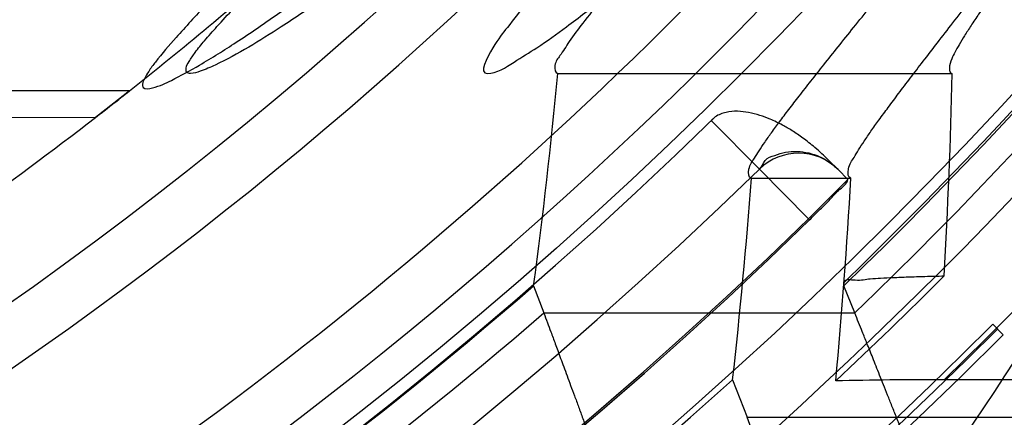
# Model space of a CAD drawing. Header units: millimetres. Extents: x 0 to 297, y 0 to 210.
# Tile 20 of 256: x 145.0882 to 145.1869, y 90.7348 to 90.7746. Entities that reach past the tile are written whole.
import ezdxf

# ---------------------------------------------------------------- set-up
doc = ezdxf.new("R2010")
doc.units = ezdxf.units.MM
doc.header["$LTSCALE"] = 16.335
doc.layers.get('0').update_dxf_attribs({"linetype": 'CONTINUOUS'})
for name, color, linetype in [('01_GLOBAL', 7, 'CONTINUOUS'), ('INTFCLR_1', 7, 'CONTINUOUS'), ('INTFCLR_144815', 7, 'CONTINUOUS')]:
    doc.layers.add(name, color=color, linetype=linetype)

msp = doc.modelspace()

# ---------------------------------------------------------------- linework, layer by layer
at = {"color": 7, "linetype": 'Continuous'}
msp.add_circle((145.8748034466, 92.1344639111), 2.66, dxfattribs=at)
at = {"color": 9, "linetype": 'Continuous'}
msp.add_arc((145.8748034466, 92.1344639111), 2.6259090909, 182.9674534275, 267.0325465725, dxfattribs=at)
at = {"layer": '01_GLOBAL', "color": 7, "linetype": 'Continuous'}
msp.add_circle((145.8748034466, 92.1344639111), 2.695, dxfattribs=at)
at = {"layer": 'INTFCLR_1', "color": 9, "linetype": 'Continuous'}
for p, q in [((145.0992014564, 90.7675182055), (145.0636433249, 90.7675182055)), ((145.0957812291, 90.7648426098), (145.0594220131, 90.7647156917))]:
    msp.add_line(p, q, dxfattribs=at)
at = {"layer": 'INTFCLR_1', "color": 7, "linetype": 'Continuous'}
for p, q in [((145.0992014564, 90.7675182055), (145.098115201, 90.7666617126)), ((145.098115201, 90.7666617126), (145.0957812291, 90.7648426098))]:
    msp.add_line(p, q, dxfattribs=at)
at = {"layer": 'INTFCLR_1', "color": 6, "linetype": 'Continuous'}
for radius, start, end in [(0.4224162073, 270, 90.00000002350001), (0.4014439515, 270, 90.00000002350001), (0.3860864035, 308.3577852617, 311.3924968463)]:
    msp.add_arc((144.8596077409, 91.07026820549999), radius, start, end, dxfattribs=at)
at = {"layer": 'INTFCLR_1', "color": 7, "linetype": 'Continuous'}
for centre, radius, start, end in [((144.8596077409, 91.07026820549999), 0.3860864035, 307.7133577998, 308.3577852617), ((144.8598234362, 91.0699914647), 0.3857355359, 307.7131577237, 308.1535755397)]:
    msp.add_arc(centre, radius, start, end, dxfattribs=at)
at = {"layer": 'INTFCLR_1', "color": 9, "linetype": 'Continuous'}
msp.add_arc((144.8596077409, 91.07026820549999), 0.3860864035, 302.8139688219, 307.7133577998, dxfattribs=at)
at = {"layer": 'INTFCLR_1', "color": 6, "linetype": 'Continuous'}
for points, knots in [([(145.1350652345, 91.37126820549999), (145.1342109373, 91.37126820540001), (145.1357546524, 91.3683275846), (145.1370803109, 91.3667054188), (145.1392467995, 91.36385886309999), (145.1419201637, 91.3606392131), (145.145337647, 91.3565301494), (145.149332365, 91.3517583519), (145.1536170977, 91.34656836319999), (145.1578478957, 91.34135293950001), (145.1617862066, 91.3363852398), (145.1654017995, 91.331722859), (145.1686896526, 91.3273862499), (145.1716611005, 91.3233823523), (145.1743369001, 91.31970203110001), (145.176743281, 91.3163294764), (145.1789048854, 91.31324522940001), (145.1808385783, 91.31044103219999), (145.1825660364, 91.30789847), (145.1841084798, 91.3055965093), (145.185490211, 91.3035084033), (145.1867189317, 91.3016307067), (145.1878098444, 91.2999462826), (145.1887779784, 91.29843766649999), (145.1896459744, 91.2970737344), (145.1906214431, 91.2955292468), (145.191753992, 91.2937193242), (145.1928766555, 91.2919021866), (145.1938510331, 91.29030917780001), (145.1946912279, 91.28892487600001), (145.1956155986, 91.28738878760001), (145.1966371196, 91.28567497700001), (145.1977643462, 91.2837631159), (145.1990081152, 91.2816272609), (145.2003754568, 91.2792470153), (145.201880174, 91.2765873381), (145.2035347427, 91.2736120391), (145.2053542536, 91.2702751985), (145.2073580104, 91.2665186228), (145.2095596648, 91.2622861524), (145.2119715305, 91.25751282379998), (145.214608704, 91.2521191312), (145.2174929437, 91.2459939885), (145.220642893, 91.2390035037), (145.2240752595, 91.2309767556), (145.227802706, 91.2217082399), (145.2318351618, 91.21090431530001), (145.2361179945, 91.19831684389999), (145.2403681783, 91.18429274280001), (145.2442872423, 91.16942297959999), (145.2476657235, 91.15438159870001), (145.2504753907, 91.1392991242), (145.2527156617, 91.12423526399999), (145.2543982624, 91.1091876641), (145.2555287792, 91.0941918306), (145.256117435, 91.079233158), (145.2561708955, 91.0643352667), (145.2556951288, 91.0494844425), (145.2546936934, 91.0346826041), (145.2531693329, 91.01994161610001), (145.2511191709, 91.00523180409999), (145.2485428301, 90.9905728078), (145.2454275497, 90.9759328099), (145.2417708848, 90.9613303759), (145.2376203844, 90.94696810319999), (145.2332204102, 90.9335438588), (145.2288852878, 90.92162630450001), (145.2248596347, 90.9114479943), (145.2211587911, 90.90270194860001), (145.2177663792, 90.89512937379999), (145.2146668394, 90.8885329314), (145.2118379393, 90.8827508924), (145.2092594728, 90.87766290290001), (145.2069119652, 90.8731710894), (145.2047820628, 90.869201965), (145.2028538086, 90.86569136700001), (145.2011073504, 90.8625761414), (145.1995253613, 90.8598041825), (145.1980916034, 90.85733143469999), (145.1967959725, 90.8551286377), (145.1956290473, 90.85316932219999), (145.1945782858, 90.85142412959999), (145.1936278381, 90.84986076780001), (145.1927650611, 90.8484539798), (145.1919665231, 90.8471621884), (145.1911689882, 90.845881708), (145.1903111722, 90.84451464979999), (145.1893416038, 90.842982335), (145.1882509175, 90.8412749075), (145.1870226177, 90.8393719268), (145.1856376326, 90.83725116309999), (145.1840803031, 90.8348962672), (145.1823329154, 90.83229124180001), (145.1803729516, 90.82941478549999), (145.1781781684, 90.82624664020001), (145.1757236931, 90.82276863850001), (145.1729902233, 90.8189712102), (145.1699514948, 90.8148382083), (145.1665806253, 90.81035527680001), (145.1628687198, 90.8055344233), (145.1588145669, 90.8003903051), (145.1544498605, 90.7949847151), (145.149996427, 90.78957611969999), (145.1458273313, 90.78459071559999), (145.1422457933, 90.7802896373), (145.1394492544, 90.7769290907), (145.1371773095, 90.773959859), (145.1358081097, 90.7722873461), (145.134193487, 90.7692682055), (145.1350652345, 90.7692682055)], [0, 0, 0, 0, 0.0038604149, 0.007501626, 0.0124785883, 0.0188917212, 0.0268498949, 0.0364677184, 0.0470694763, 0.05724446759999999, 0.0668187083, 0.0757144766, 0.08390537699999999, 0.0914099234, 0.09824517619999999, 0.1044667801, 0.1101313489, 0.1152642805, 0.1198589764, 0.1240215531, 0.1277856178, 0.1311734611, 0.1341617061, 0.1368541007, 0.1392736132, 0.1414672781, 0.1451087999, 0.148921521, 0.1511192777, 0.1535471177, 0.1562389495, 0.1592204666, 0.1625628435, 0.1662680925, 0.1703891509, 0.1749670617, 0.1800766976, 0.185772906, 0.1921414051, 0.1993155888, 0.2073311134, 0.2163077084, 0.2264451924, 0.2379233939, 0.2509534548, 0.2658909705, 0.2830621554, 0.3030578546, 0.3259639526, 0.3492662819, 0.3725305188, 0.395610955, 0.4185782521, 0.4413347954, 0.4640172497, 0.4865192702, 0.5089682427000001, 0.5313242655, 0.5536477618, 0.5759939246, 0.5982772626, 0.6207472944, 0.6432362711, 0.6658996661, 0.6887559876, 0.7107777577, 0.7297237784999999, 0.7460531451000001, 0.7602331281, 0.7726347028, 0.7835467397, 0.7931663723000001, 0.8017211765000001, 0.8093215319, 0.8160683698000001, 0.8220757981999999, 0.8274205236, 0.83220661, 0.8364980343, 0.8403367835, 0.8437547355, 0.8468031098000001, 0.8495420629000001, 0.8520223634, 0.8542604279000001, 0.8564046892, 0.8588391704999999, 0.8615533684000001, 0.8645986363, 0.8679945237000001, 0.8717882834, 0.8760445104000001, 0.8807522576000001, 0.8859628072, 0.8917731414, 0.8981681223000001, 0.9051985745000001, 0.9129160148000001, 0.9213486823, 0.930543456, 0.9404096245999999, 0.9509435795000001, 0.9619432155, 0.9720502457, 0.9803711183, 0.9870628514, 0.9922716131, 0.9960607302, 1, 1, 1, 1]), ([(145.1350652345, 90.7692682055), (145.1360387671, 90.7692682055), (145.1377271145, 90.77040596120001), (145.1403228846, 90.77196865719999), (145.1432989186, 90.7741311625), (145.1469787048, 90.7769487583), (145.1513602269, 90.78054609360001), (145.156189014, 90.78473927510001), (145.1610884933, 90.78922212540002), (145.16571304, 90.7936532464), (145.1699506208, 90.7978753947), (145.1738079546, 90.80185999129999), (145.1773032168, 90.80558700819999), (145.1804624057, 90.8090520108), (145.1833068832, 90.8122538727), (145.1858602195, 90.8151948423), (145.1881553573, 90.8178946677), (145.1902110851, 90.8203591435), (145.1920499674, 90.8226010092), (145.1936917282, 90.8246337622), (145.195161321, 90.8264787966), (145.1964960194, 90.82817546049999), (145.197810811, 90.82986574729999), (145.1992115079, 90.83168840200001), (145.2006985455, 90.83364987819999), (145.2021699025, 90.8356183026), (145.203615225, 90.83757754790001), (145.2051191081, 90.8396441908), (145.2067839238, 90.8419664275), (145.2086446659, 90.8446056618), (145.2107239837, 90.8476123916), (145.2130437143, 90.8510414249), (145.2156231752, 90.85494957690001), (145.2184823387, 90.85940686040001), (145.2216518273, 90.8645112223), (145.2251614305, 90.87037537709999), (145.229038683, 90.8771369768), (145.2333125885, 90.884978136), (145.2380078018, 90.89411228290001), (145.2431555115, 90.9048590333), (145.2486552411, 90.91737134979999), (145.2541538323, 90.9312561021), (145.2592951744, 90.9458952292), (145.2638614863, 90.9607341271), (145.2678132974, 90.9756278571), (145.2711637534, 90.9905604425), (145.2739112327, 91.005452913), (145.2760779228, 91.0203457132), (145.2776685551, 91.03517539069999), (145.2786982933, 91.0499655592), (145.2791763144, 91.06470155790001), (145.2791102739, 91.0793859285), (145.2785051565, 91.09402740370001), (145.2773642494, 91.1086166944), (145.2756872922, 91.1231600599), (145.2734729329, 91.13765537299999), (145.2707211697, 91.1520804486), (145.2674209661, 91.16646759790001), (145.2635667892, 91.1807987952), (145.259139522, 91.19509062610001), (145.254151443, 91.2092704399), (145.2488018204, 91.2228033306), (145.2434345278, 91.23506080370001), (145.238408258, 91.245610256), (145.2338248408, 91.2545835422), (145.2296571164, 91.2622860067), (145.2258775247, 91.26893157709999), (145.2224553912, 91.2746994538), (145.2193628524, 91.2797261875), (145.216567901, 91.28412676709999), (145.2140471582, 91.2879848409), (145.2117761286, 91.29137679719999), (145.209737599, 91.2943566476), (145.2079066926, 91.2969818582), (145.20627007, 91.2992895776), (145.2048016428, 91.30132990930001), (145.203482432, 91.3031390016), (145.202221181, 91.30484800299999), (145.2009100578, 91.3066043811), (145.1994654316, 91.308515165), (145.1979774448, 91.3104559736), (145.1964846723, 91.3123763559), (145.1949729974, 91.31429626), (145.1933137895, 91.31637424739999), (145.1914604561, 91.3186591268), (145.1893845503, 91.3211745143), (145.1870661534, 91.32393108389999), (145.1844777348, 91.3269433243), (145.1815962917, 91.3302189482), (145.1783918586, 91.3337676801), (145.174841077, 91.3375879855), (145.1709238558, 91.34167041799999), (145.1666153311, 91.3459993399), (145.1619164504, 91.3505367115), (145.1569054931, 91.35515789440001), (145.1519289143, 91.3595100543), (145.1473729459, 91.36327579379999), (145.1435388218, 91.36622737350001), (145.1404516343, 91.3684830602), (145.1377826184, 91.3700958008), (145.1360568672, 91.37126820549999), (145.1350652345, 91.37126820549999)], [0, 0, 0, 0, 0.0042187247, 0.0081401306, 0.0133978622, 0.0200459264, 0.0282638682, 0.0379443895, 0.0477615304, 0.05703690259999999, 0.0656973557, 0.0736821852, 0.0810680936, 0.0878383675, 0.0940009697, 0.0996271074, 0.1047154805, 0.1093563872, 0.1135342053, 0.1172803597, 0.1206792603, 0.1237557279, 0.1266349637, 0.1299589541, 0.1337168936, 0.1373013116, 0.1406085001, 0.1442672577, 0.148377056, 0.1529904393, 0.1582606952, 0.164218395, 0.1709303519, 0.1785521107, 0.1871652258, 0.1969659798, 0.2081658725, 0.2209392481, 0.2356613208, 0.2526660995, 0.2725685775, 0.2948769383, 0.3173640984, 0.3397873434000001, 0.3621386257, 0.3841211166, 0.4060891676, 0.4277469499, 0.4493218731, 0.470705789, 0.4919793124, 0.5131981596, 0.5343255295, 0.5554668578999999, 0.5765984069, 0.5977513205, 0.6189954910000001, 0.6402209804, 0.6617015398, 0.6832900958, 0.7050415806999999, 0.7268239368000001, 0.7463339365, 0.7630160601, 0.7774553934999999, 0.7899931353, 0.8009638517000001, 0.8105830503, 0.8190545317, 0.8265380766, 0.8331730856, 0.8390248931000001, 0.8442268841, 0.8488182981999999, 0.8528943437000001, 0.8564866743, 0.8597116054, 0.8625968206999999, 0.8656908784, 0.8692094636, 0.8729771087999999, 0.8762884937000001, 0.879749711, 0.8835661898, 0.8878115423, 0.8924986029, 0.8976989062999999, 0.9034198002, 0.9097088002, 0.9166034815, 0.9241390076, 0.9323094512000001, 0.9411199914, 0.9506041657, 0.9606137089, 0.9706541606, 0.9792553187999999, 0.9862062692, 0.9916647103, 0.9957028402, 1, 1, 1, 1])]:
    msp.add_open_spline(points, degree=3, knots=knots, dxfattribs=at)
at = {"layer": 'INTFCLR_1', "color": 9, "linetype": 'Continuous'}
for points, knots in [([(145.212649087, 91.20079273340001), (145.2158606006, 91.1916133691), (145.2216925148, 91.17275051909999), (145.227244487, 91.14850505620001), (145.2299856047, 91.13231217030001), (145.2310878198, 91.1246731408), (145.2317778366, 91.1195330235), (145.2334659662, 91.1053734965), (145.2350886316, 91.0820240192), (145.2348602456, 91.05859168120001), (145.2340091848, 91.0442662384), (145.2336200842, 91.0390385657), (145.2329629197, 91.0312582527), (145.2311506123, 91.014691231), (145.226931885, 90.9897129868), (145.2217743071, 90.96897061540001), (145.21827327, 90.95706637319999), (145.2168531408, 90.95239822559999), (145.2142959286, 90.94439071), (145.2088936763, 90.92893413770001), (145.2002622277, 90.9078650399), (145.191382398, 90.889773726), (145.1856550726, 90.87921407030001), (145.1835773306, 90.87548959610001), (145.1804900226, 90.8700559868), (145.1738400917, 90.85885693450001), (145.1632874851, 90.84274118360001), (145.150351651, 90.825149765), (145.1410235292, 90.8136739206), (145.1356460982, 90.8073751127), (145.133618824, 90.8050242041), (145.1301975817, 90.8011139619), (145.1238773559, 90.79407797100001), (145.116999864, 90.78674904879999), (145.1107938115, 90.7802602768), (145.1070749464, 90.7763568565), (145.1041227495, 90.77316960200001), (145.102218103, 90.77096320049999), (145.1011689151, 90.7695684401), (145.1007337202, 90.76882832), (145.1004699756, 90.7682973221), (145.1005812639, 90.76760633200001), (145.1020539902, 90.7679067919), (145.1036740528, 90.7686832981), (145.1066075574, 90.7702692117), (145.1094057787, 90.7720516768), (145.1117034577, 90.7735828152), (145.1131778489, 90.7745966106), (145.1156556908, 90.7763307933), (145.1196186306, 90.7792322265), (145.1251563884, 90.7835370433), (145.1334349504, 90.7903494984), (145.1408444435, 90.7969946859), (145.1473278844, 90.8032123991), (145.1519747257, 90.8077983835), (145.1603493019, 90.8164330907), (145.1722854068, 90.829897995), (145.1863008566, 90.84780070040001), (145.1963364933, 90.86246668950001), (145.2023017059, 90.87200498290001), (145.2045040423, 90.8756288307), (145.2078179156, 90.8811890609), (145.2148947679, 90.89367373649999), (145.2249952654, 90.9139386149), (145.2319439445, 90.9308745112), (145.2351676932, 90.9396466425)], [0, 0, 0, 0, 0.0419354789, 0.08505031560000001, 0.1071497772, 0.1127379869, 0.1183317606, 0.1295131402, 0.1742263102, 0.2191466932, 0.230445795, 0.2361065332, 0.241751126, 0.2641147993, 0.3079545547, 0.3508736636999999, 0.3561840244, 0.3614616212, 0.3719139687, 0.3924297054, 0.4320526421, 0.4700131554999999, 0.4792642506, 0.483852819, 0.4884035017, 0.5062126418, 0.5400088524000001, 0.5714206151, 0.6003317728, 0.6037560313, 0.6071340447, 0.6137178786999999, 0.6261602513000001, 0.6479155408, 0.6570536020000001, 0.6648783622, 0.6711643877, 0.6757843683, 0.6774462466, 0.6786751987, 0.6794900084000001, 0.6799813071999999, 0.6813020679, 0.6842478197, 0.6888651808, 0.6950795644, 0.6987591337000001, 0.70073729, 0.7027989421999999, 0.7117993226, 0.7219139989, 0.7330405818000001, 0.7580265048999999, 0.7648041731, 0.7717766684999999, 0.7861782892, 0.816667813, 0.8493175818, 0.8841610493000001, 0.8932352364, 0.8978283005, 0.9024468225, 0.9211469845, 0.9596997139, 1, 1, 1, 1]), ([(145.1053256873, 90.7692681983), (145.1051880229, 90.769268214), (145.1048509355, 90.76933467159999), (145.1048682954, 90.769940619), (145.1052289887, 90.77056403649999), (145.1058526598, 90.7714906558), (145.1068032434, 90.77264391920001), (145.1086356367, 90.7747211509), (145.110803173, 90.77699248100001), (145.113215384, 90.7794781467), (145.1159839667, 90.7823058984), (145.1217014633, 90.7881297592), (145.1287122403, 90.7954132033), (145.1351564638, 90.80240928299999), (145.1386445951, 90.8062976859), (145.1407113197, 90.80863540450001), (145.1461908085, 90.8148961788), (145.1556953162, 90.8263034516), (145.1688811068, 90.84380018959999), (145.1796415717, 90.85983729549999), (145.1864241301, 90.8709859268), (145.1895721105, 90.87639380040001), (145.1916900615, 90.880099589), (145.1975256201, 90.89060172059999), (145.2065751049, 90.908597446), (145.2153782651, 90.92957264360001), (145.2208882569, 90.944962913), (145.2234958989, 90.95293463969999), (145.2249438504, 90.95758139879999), (145.2285119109, 90.9694259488), (145.2337695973, 90.990067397), (145.2380725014, 91.0149380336), (145.2399207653, 91.03143377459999), (145.2405908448, 91.039179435), (145.2409875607, 91.0443834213), (145.241855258, 91.0586434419), (145.2420882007, 91.0819727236), (145.2404334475, 91.1052173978), (145.2387124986, 91.1193107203), (145.238008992, 91.12442738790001), (145.2368850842, 91.1320325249), (145.2340893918, 91.1481566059), (145.2284266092, 91.1722973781), (145.222482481, 91.1910649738), (145.2192099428, 91.2001967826)], [0, 0, 0, 0, 0.0008731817, 0.001718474, 0.0032338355, 0.0055641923, 0.008732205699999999, 0.0127298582, 0.0231213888, 0.0286463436, 0.0346993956, 0.04822263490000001, 0.0804125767, 0.0988155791, 0.1085508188, 0.1135449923, 0.1186070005, 0.1613231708, 0.2076862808, 0.2575123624, 0.2837454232, 0.2904461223, 0.2972015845, 0.3108183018, 0.3666504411, 0.4248609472, 0.4549769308, 0.4703146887, 0.4780576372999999, 0.4858477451, 0.5487776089, 0.6130123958, 0.6457680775, 0.6540347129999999, 0.6623246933, 0.6788711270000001, 0.74464742, 0.8101273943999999, 0.8265053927, 0.8346996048, 0.8428861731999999, 0.8752668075, 0.9384714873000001, 1, 1, 1, 1]), ([(145.2417743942, 90.9403696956), (145.2384946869, 90.93163998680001), (145.2314239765, 90.9147844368), (145.2211560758, 90.8946339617), (145.2139644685, 90.8822223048), (145.2105957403, 90.8766924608), (145.2083561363, 90.8730870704), (145.2022867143, 90.8635921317), (145.1920758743, 90.8489934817), (145.1778239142, 90.8311808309), (145.1656903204, 90.8177857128), (145.1571787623, 90.8091953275), (145.152454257, 90.8046307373), (145.1458582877, 90.79843762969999), (145.1383224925, 90.7918199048), (145.1299078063, 90.7850365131), (145.1242775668, 90.780747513), (145.1202493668, 90.77785586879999), (145.1177315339, 90.77612747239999), (145.1162319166, 90.7751153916), (145.1129973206, 90.77300512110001), (145.1096283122, 90.77089666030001), (145.106516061, 90.7695293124), (145.1056598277, 90.7692681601), (145.1053256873, 90.7692681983)], [0, 0, 0, 0, 0.1254333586, 0.2455838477, 0.3039242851, 0.3183395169, 0.3326778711, 0.3610127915, 0.4699119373, 0.572102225, 0.6676664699, 0.7128530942, 0.7347412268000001, 0.7560248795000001, 0.8345501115, 0.8695520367, 0.9013904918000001, 0.9297392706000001, 0.9362356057, 0.9424699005, 0.9540693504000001, 0.9882335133, 0.9955056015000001, 1, 1, 1, 1])]:
    msp.add_open_spline(points, degree=3, knots=knots, dxfattribs=at)
at = {"layer": 'INTFCLR_144815', "color": 6, "linetype": 'Continuous'}
for p, q in [((145.1421340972, 90.7692682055), (145.1816919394, 90.7692682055)), ((145.1579327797, 90.764922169), (145.1575095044, 90.76454938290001)), ((145.1615550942, 90.75876832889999), (145.1715348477, 90.75876832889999)), ((145.167269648, 90.7546867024), (145.1712247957, 90.75864185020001)), ((145.1708193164, 90.7479906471), (145.170845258, 90.74833189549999)), ((145.1397258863, 90.7479906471), (145.1407415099, 90.74526906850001)), ((145.1719169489, 90.74526906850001), (145.1708193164, 90.7479906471)), ((145.186804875, 90.7430710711), (145.185746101, 90.7441298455)), ((145.1596739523, 90.7385768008), (145.1611205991, 90.7348122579)), ((145.1901625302, 90.73857680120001), (145.1808844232, 90.73857680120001))]:
    msp.add_line(p, q, dxfattribs=at)
at = {"layer": 'INTFCLR_144815', "color": 9, "linetype": 'Continuous'}
for p, q in [((145.1575095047, 90.7645493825), (145.1623713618, 90.75968592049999)), ((145.1692907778, 90.7605851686), (145.1702395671, 90.7596363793)), ((145.167269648, 90.7546867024), (145.1673760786, 90.75458027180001)), ((145.1407415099, 90.74526906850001), (145.1719169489, 90.74526906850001)), ((145.1611205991, 90.7348122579), (145.1917144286, 90.7348122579))]:
    msp.add_line(p, q, dxfattribs=at)
at = {"layer": 'INTFCLR_144815', "color": 7, "linetype": 'Continuous'}
for p, q in [((145.1623713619, 90.75968592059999), (145.1672696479, 90.7546867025)), ((145.171222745, 90.7586532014), (145.1702395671, 90.7596363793))]:
    msp.add_line(p, q, dxfattribs=at)
at = {"layer": 'INTFCLR_144815', "color": 6, "linetype": 'Continuous'}
for radius in [0.4466793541, 0.4256665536]:
    msp.add_circle((144.8596077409, 91.07026820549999), radius, dxfattribs=at)
for centre, radius, start, end in [((144.8596077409, 91.07026820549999), 0.6157754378, 313.9937911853, 154.5150993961), ((144.8596077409, 91.07026820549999), 0.5947754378, 312.9543589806, 154.5144414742), ((144.8596077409, 91.07026820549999), 0.5751005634, 282.2440355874, 71.2863570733), ((144.8596077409, 91.07026820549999), 0.4627266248, 45.0000000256, 314.9999999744), ((144.8596077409, 91.07026820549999), 0.4618985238, 44.999999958, 315.000000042), ((144.8596077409, 91.07026820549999), 0.461229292, 44.99999997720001, 315.0000000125), ((144.8596077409, 91.07026820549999), 0.4472794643, 47.86578076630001, 312.1342192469), ((144.8596077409, 91.07026820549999), 0.4408857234, 45.72777364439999, 314.2722263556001), ((144.8596077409, 91.07026820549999), 0.4268887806, 45.6663486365, 314.3336513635), ((144.8596077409, 91.07026820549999), 0.4537777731, 308.490992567, 51.50900743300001), ((144.8596077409, 91.07026820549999), 0.4480128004, 313.9992414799, 46.00075850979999), ((144.8596077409, 91.07026820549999), 0.4169682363, 295.6072723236, 334.3927276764), ((144.8596077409, 91.07026820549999), 0.3959554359, 297.0737153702, 332.9262846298), ((144.8596077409, 91.07026820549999), 0.5947754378, 205.4855585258, 293.0456409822), ((144.8596077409, 91.07026820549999), 0.6157754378, 205.4849006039, 292.0062088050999), ((144.8596077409, 91.07026820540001), 0.454358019, 313.0911760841, 314.9984221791), ((144.8596077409, 91.07026820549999), 0.427, 292.2602718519, 310.9966113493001), ((145.1806544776, 90.2259153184), 0.5126612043, 89.97430089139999, 91.1900020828), ((142.680967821, 89.7843896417), 2.6560238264, 20.1620810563, 20.9673979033)]:
    msp.add_arc(centre, radius, start, end, dxfattribs=at)
at = {"layer": 'INTFCLR_144815', "color": 9, "linetype": 'Continuous'}
for centre, radius, start, end in [((144.8596077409, 91.07026820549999), 0.4820383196, 52.2436298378, 307.7563701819), ((144.8596077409, 91.07026820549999), 0.5712784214, 292.4997540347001, 54.0964566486), ((144.8596077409, 91.07026820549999), 0.4540564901, 52.5411294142, 307.4588705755), ((144.8596077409, 91.07026820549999), 0.44073522, 45.7280221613, 314.2719778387), ((144.8596077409, 91.07026820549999), 0.4337362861, 45.73034182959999, 314.2696581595), ((144.8596102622, 91.0702693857), 0.5153523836, 292.4997540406, 54.09645665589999), ((144.859607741, 91.07026820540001), 0.4617768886, 314.0862202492, 45.9137797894), ((144.8596077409, 91.07026820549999), 0.450734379, 313.8592910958, 46.1407088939), ((144.8596077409, 91.07026820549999), 0.4477854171, 314.0319604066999, 45.9680396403), ((144.8596077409, 91.07026820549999), 0.5830188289, 203.8266800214, 313.0809380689), ((144.8596077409, 91.07026820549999), 0.590019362, 203.8278898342, 312.5732768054), ((144.8596077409, 91.07026820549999), 0.6110177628, 203.8266800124, 319.1799903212), ((144.859607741, 91.07026820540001), 0.5090729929, 309.832493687, 323.1675063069), ((144.8596077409, 91.07026820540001), 0.4297215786, 293.9594928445, 310.8607650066)]:
    msp.add_arc(centre, radius, start, end, dxfattribs=at)
at = {"layer": 'INTFCLR_144815', "color": 7, "linetype": 'Continuous'}
msp.add_arc((145.1662804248, 90.7556765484), 0.0055996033, 45.0049825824, 134.2742273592, dxfattribs=at)
at = {"layer": 'INTFCLR_144815', "color": 6, "linetype": 'Continuous'}
for centre, major_axis, ratio, start_param, end_param in [((144.8596077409, 90.81589538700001), (0, 0.3817531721), 0.7456587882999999, -1.7496239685, -1.69324167), ((144.8596077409, 90.7823192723), (0, 0.4321429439), 0.7456587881, -1.6480224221, -1.6010017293), ((144.8596077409, 90.7991094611), (0, 0.4069448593), 0.7456587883, -1.7200994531, -1.6700911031), ((144.8596077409, 90.79071543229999), (0, 0.4195423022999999), 0.7456587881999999, -1.6956613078, -1.6470176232), ((144.8596077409, 90.9670073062), (0, 0.4080553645), 0.9674516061, -2.2743411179, -2.1269453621)]:
    msp.add_ellipse(centre, major_axis=major_axis, ratio=ratio, start_param=start_param, end_param=end_param, dxfattribs=at)
for points, knots in [([(145.1715348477, 90.75876832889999), (145.1712150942, 90.75877420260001), (145.1712119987, 90.7600066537), (145.1717859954, 90.7606973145), (145.1723169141, 90.76165810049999), (145.1728921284, 90.7625179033), (145.1735763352, 90.7635211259), (145.1743814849, 90.7646468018), (145.17530592, 90.76590735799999), (145.1763525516, 90.7673048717), (145.1775225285, 90.7688449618), (145.1788179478, 90.77053327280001), (145.1802417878, 90.7723776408), (145.1817966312, 90.7743857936), (145.1834827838, 90.77656326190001), (145.1852973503, 90.77891214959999), (145.1872357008, 90.7814329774), (145.189295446, 90.7841297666), (145.1914790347, 90.78701356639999), (145.1937896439, 90.79009740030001), (145.1962240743, 90.79338687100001), (145.1987743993, 90.7968818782), (145.2014309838, 90.8005803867), (145.2041860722, 90.8044833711), (145.2070298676, 90.8085892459), (145.2099514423, 90.81289490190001), (145.2129388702, 90.817395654), (145.215979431, 90.8220852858), (145.2190598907, 90.8269562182), (145.2221667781, 90.8319996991), (145.2252866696, 90.83720604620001), (145.2284064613, 90.84256492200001), (145.2315136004, 90.8480656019), (145.2345962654, 90.8536972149), (145.2376434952, 90.8594489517), (145.2406452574, 90.8653102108), (145.2435925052, 90.8712707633), (145.2464771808, 90.87732085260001), (145.2492921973, 90.8834512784), (145.2520314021, 90.8896534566), (145.2546894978, 90.8959194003), (145.2572619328, 90.9022416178), (145.2597453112, 90.9086143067), (145.2621317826, 90.9150187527), (145.2644188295, 90.921447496), (145.2666074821, 90.927902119), (145.2687002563, 90.9343905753), (145.2706975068, 90.94091510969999), (145.2725965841, 90.9474676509), (145.2743963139, 90.9540444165), (145.2760946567, 90.9606370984), (145.2776905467, 90.96723941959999), (145.2791843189, 90.97385019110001), (145.2805765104, 90.98046922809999), (145.2818676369, 90.98709652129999), (145.2830580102, 90.9937313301), (145.2841477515, 91.0003718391), (145.2851369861, 91.0070158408), (145.2860260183, 91.01366199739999), (145.2868152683, 91.0203099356), (145.2875051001, 91.02695916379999), (145.2880958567, 91.0336093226), (145.2885878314, 91.04025993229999), (145.2889813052, 91.0469109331), (145.289276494, 91.0535620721), (145.2894735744, 91.06021341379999), (145.2895726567, 91.0668647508), (145.2895738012, 91.0735161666), (145.2894770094, 91.0801674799), (145.2892822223, 91.0868188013), (145.2889893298, 91.09346994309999), (145.2885981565, 91.1001209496), (145.2881084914, 91.1067715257), (145.2875200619, 91.1134215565), (145.2868325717, 91.1200706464), (145.2860456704, 91.126718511), (145.2851589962, 91.13336461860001), (145.2841721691, 91.14000833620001), (145.2830848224, 91.14664879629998), (145.2818965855, 91.15328508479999), (145.2806070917, 91.15991620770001), (145.2792161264, 91.166540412), (145.2777236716, 91.17315528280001), (145.27612979, 91.1797584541), (145.2744344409, 91.18634824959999), (145.2726374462, 91.1929236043), (145.2707388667, 91.19948263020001), (145.2687392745, 91.2060219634), (145.2666397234, 91.21253728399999), (145.2644415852, 91.2190240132), (145.2621464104, 91.2254777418), (145.2597562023, 91.23189351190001), (145.2572735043, 91.2382657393), (145.2547014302, 91.2445882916), (145.2520437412, 91.25085444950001), (145.2493049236, 91.25705687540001), (145.2464902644, 91.26318759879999), (145.2436059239, 91.26923801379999), (145.240658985, 91.2751989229), (145.2376574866, 91.2810606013), (145.2346104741, 91.28681281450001), (145.231527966, 91.2924449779), (145.2284209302, 91.2979462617), (145.2253011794, 91.30330580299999), (145.2221812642, 91.3085128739), (145.2190742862, 91.31355713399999), (145.2159936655, 91.3184289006), (145.2129528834, 91.323119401), (145.209965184, 91.3276210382), (145.207043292, 91.331927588), (145.2041991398, 91.3360343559), (145.2014436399, 91.33993825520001), (145.1987864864, 91.3436378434), (145.1962360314, 91.34713327), (145.1937992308, 91.35042615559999), (145.1914816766, 91.3535193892), (145.1892876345, 91.3564169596), (145.1872201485, 91.3591237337), (145.1852811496, 91.36164526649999), (145.1834716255, 91.3639875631), (145.1817917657, 91.36615689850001), (145.1802410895, 91.36815967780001), (145.1788186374, 91.3700022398), (145.1775230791, 91.3716907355), (145.1763528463, 91.3732311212), (145.1753062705, 91.37462867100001), (145.1743814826, 91.3758893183), (145.1735770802, 91.3770151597), (145.1728902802, 91.378018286), (145.1723225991, 91.3788786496), (145.1718630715, 91.3796692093), (145.171402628, 91.38041122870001), (145.1710534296, 91.38175923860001), (145.1715348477, 91.38176808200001)], [0, 0, 0, 0, 0.0014103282, 0.0032894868, 0.0045784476, 0.006109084, 0.0078878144, 0.009921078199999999, 0.0122159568, 0.0147800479, 0.0176210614, 0.0207450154, 0.0241645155, 0.0278962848, 0.0319450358, 0.0363094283, 0.0409856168, 0.0459681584, 0.0512740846, 0.0569372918, 0.0629614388, 0.06932079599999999, 0.0760170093, 0.0830428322, 0.09038864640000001, 0.09804223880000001, 0.1059886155, 0.1142106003, 0.1226891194, 0.1314036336, 0.1403327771, 0.1494548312, 0.1587482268, 0.1681920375, 0.1777662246, 0.1874518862, 0.1972313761, 0.2070885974, 0.2170088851, 0.2269790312, 0.2369874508, 0.247023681, 0.2570780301, 0.2671479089, 0.2771627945, 0.2871678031, 0.297203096, 0.3072268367, 0.3172573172, 0.3272873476, 0.3372951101, 0.3472786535, 0.3572404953, 0.3671820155, 0.3771057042, 0.38701475, 0.3969071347, 0.4067804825, 0.4166362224, 0.4264761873, 0.4363022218, 0.4461151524, 0.4559173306, 0.4657100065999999, 0.4754958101, 0.4852761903, 0.4950537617, 0.5048299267, 0.514607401, 0.5243876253, 0.5341732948, 0.5439658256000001, 0.5537677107, 0.5635801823, 0.5734055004, 0.5832449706, 0.5931003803, 0.6029729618, 0.6128636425, 0.6227732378, 0.6327028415, 0.6426530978, 0.6526214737, 0.6626060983, 0.6726078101, 0.6826271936, 0.6926651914, 0.7027189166, 0.7127821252, 0.7228511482, 0.7329216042, 0.7429877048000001, 0.7530428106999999, 0.7630790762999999, 0.7730874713, 0.7830577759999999, 0.7929782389, 0.8028356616, 0.8126154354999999, 0.8223014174, 0.8318761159, 0.8413205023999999, 0.8506146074, 0.8597374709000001, 0.8686675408, 0.8773831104, 0.8858627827, 0.8940860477, 0.9020337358, 0.9096886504, 0.9170358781, 0.9240630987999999, 0.9307608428, 0.9371226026, 0.9431446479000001, 0.9488258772, 0.9541674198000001, 0.9591725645, 0.9638462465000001, 0.9681947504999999, 0.9722253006, 0.9759458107, 0.979364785, 0.9824904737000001, 0.9853313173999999, 0.9878955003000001, 0.9901906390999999, 0.9922241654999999, 0.994002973, 0.9955336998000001, 0.9968227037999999, 0.9978766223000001, 1, 1, 1, 1]), ([(145.1816919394, 91.37126820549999), (145.1813689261, 91.37126820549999), (145.181354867, 91.37002508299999), (145.1818990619, 91.3693135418), (145.1824036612, 91.36833271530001), (145.1829511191, 91.36745360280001), (145.1836029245, 91.3664285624), (145.1843702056, 91.3652784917), (145.1852510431, 91.3639914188), (145.1862478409, 91.3625655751), (145.1873615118, 91.36099545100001), (145.1885933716, 91.3592761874), (145.1899443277, 91.35740242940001), (145.1914151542, 91.3553685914), (145.1930061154, 91.3531691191), (145.1947171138, 91.3507983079), (145.1965473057, 91.3482507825), (145.1984952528, 91.34552127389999), (145.2005585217, 91.3426051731), (145.2027337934, 91.33949840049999), (145.2050166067, 91.3361978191), (145.207401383, 91.33270127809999), (145.2098813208, 91.32900788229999), (145.2124484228, 91.3251181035), (145.2150935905, 91.3210338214), (145.2178067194, 91.3167583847), (145.2205768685, 91.3122965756), (145.2233924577, 91.30765452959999), (145.2262415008, 91.3028395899), (145.2291118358, 91.297860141), (145.2319913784, 91.29272536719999), (145.2348683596, 91.2874449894), (145.2377314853, 91.2820290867), (145.2405700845, 91.276487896), (145.2433742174, 91.27083163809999), (145.2461347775, 91.26507030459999), (145.2488435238, 91.25921354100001), (145.2514930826, 91.25327056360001), (145.2540769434, 91.2472500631), (145.2565894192, 91.2411601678), (145.2590255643, 91.23500850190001), (145.2613812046, 91.2288019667), (145.2636527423, 91.2225470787), (145.2658372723, 91.2162495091), (145.2679322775, 91.20991477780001), (145.2699358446, 91.203547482), (145.2718463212, 91.1971521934), (145.2736625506, 91.19073257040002), (145.275383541, 91.18429233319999), (145.2770086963, 91.1778343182), (145.2785375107, 91.171361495), (145.2799697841, 91.1648759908), (145.281305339, 91.1583801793), (145.282544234, 91.1518756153), (145.2836865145, 91.14536413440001), (145.2847323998, 91.1388467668), (145.285682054, 91.13232495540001), (145.2865357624, 91.12579938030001), (145.2872937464, 91.1192711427), (145.2879563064, 91.1127405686), (145.2885236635, 91.10620849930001), (145.2889960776, 91.09967506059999), (145.2893737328, 91.0931409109), (145.2896568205, 91.0866060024), (145.2898454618, 91.0800708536), (145.2899397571, 91.0735353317), (145.2899397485, 91.06699989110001), (145.2898454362, 91.0604643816), (145.2896567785, 91.0539292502), (145.2893736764, 91.04739438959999), (145.2889960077, 91.040860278), (145.2885235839, 91.034326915), (145.2879562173, 91.0277949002), (145.2872936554, 91.02126443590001), (145.2865356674, 91.0147362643), (145.2856819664, 91.00821082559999), (145.2847323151, 91.0016890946), (145.283686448, 90.99517188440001), (145.2825441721, 90.98866045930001), (145.2813053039, 90.98215605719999), (145.2799697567, 90.9756602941), (145.2785375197, 90.9691749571), (145.277008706, 90.9627021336), (145.2753835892, 90.95624426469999), (145.2736625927, 90.9498039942), (145.2718464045, 90.94338450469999), (145.2699359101, 90.9369891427), (145.2679323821, 90.9306219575), (145.2658373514, 90.9242871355), (145.2636528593, 90.9179896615), (145.2613812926, 90.91173468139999), (145.2590256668, 90.9055281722), (145.2565895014, 90.8993764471), (145.2540770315, 90.8932865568), (145.2514931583, 90.8872660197), (145.2488435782, 90.8813229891), (145.2461348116, 90.8754661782), (145.2433742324, 90.86970480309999), (145.2405700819, 90.8640485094), (145.2377314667, 90.8585072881), (145.2348683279, 90.85309136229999), (145.2319913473, 90.8478109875), (145.2291118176, 90.8426762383), (145.2262415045, 90.8376968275), (145.2233924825, 90.83288192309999), (145.220576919, 90.8282399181), (145.2178068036, 90.8237781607), (145.2150937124, 90.8195027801), (145.2124485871, 90.8154185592), (145.2098815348, 90.8115288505), (145.2074016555, 90.8078355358), (145.2050169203, 90.8043390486), (145.2027341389, 90.801038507), (145.2005588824, 90.79793175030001), (145.1984956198, 90.7950156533), (145.1965476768, 90.79228614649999), (145.1947174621, 90.7897385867), (145.1930064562, 90.7873677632), (145.1914154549, 90.7851682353), (145.1899446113, 90.7831343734), (145.1885936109, 90.781260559), (145.1873617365, 90.77954126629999), (145.1862480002, 90.77797109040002), (145.1852512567, 90.77654520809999), (145.1843701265, 90.7752581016), (145.1836036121, 90.77410794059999), (145.1829493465, 90.7730830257), (145.1824091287, 90.7722033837), (145.1819724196, 90.77139682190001), (145.1815362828, 90.7706332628), (145.1812048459, 90.7692682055), (145.1816919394, 90.7692682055)], [0, 0, 0, 0, 0.0014863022, 0.0034583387, 0.00480742, 0.0064070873, 0.008263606, 0.0103831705, 0.0127725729, 0.0154385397, 0.018388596, 0.0216299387, 0.0251705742, 0.0290176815, 0.0331791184, 0.0376612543, 0.0424708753, 0.0476126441, 0.053091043, 0.05890788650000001, 0.0650637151, 0.071556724, 0.0783824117, 0.08553378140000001, 0.09300120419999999, 0.1007725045, 0.1088330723, 0.1171662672, 0.125753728, 0.1345758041, 0.1436120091, 0.1528416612, 0.1622443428, 0.1717998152, 0.1814887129, 0.1912927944, 0.2011949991, 0.2111795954, 0.2212322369, 0.2313400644, 0.2414915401, 0.251676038, 0.2618853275, 0.272110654, 0.2823462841, 0.2925853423, 0.3028240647, 0.3130572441, 0.3232827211, 0.3334966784, 0.3436983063, 0.353884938, 0.364056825, 0.3742120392, 0.3843517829, 0.3944749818, 0.4045834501, 0.4146764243, 0.4247563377, 0.4348229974, 0.4448791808, 0.4549248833, 0.4649631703, 0.4749943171, 0.4850215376, 0.4950452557, 0.505068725, 0.5150924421, 0.5251196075, 0.5351507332, 0.5451888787, 0.5552345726, 0.5652905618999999, 0.5753571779, 0.5854368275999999, 0.5955298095, 0.6056379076, 0.615761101, 0.6259004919, 0.6360558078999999, 0.6462271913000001, 0.6564139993, 0.6666151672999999, 0.6768294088, 0.6870543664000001, 0.6972879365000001, 0.7075261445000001, 0.7177656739, 0.7280008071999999, 0.7382265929, 0.7484354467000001, 0.7586203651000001, 0.7687717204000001, 0.7788795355, 0.7889322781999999, 0.7989169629, 0.8088192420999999, 0.8186233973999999, 0.8283123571, 0.8378678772, 0.8472706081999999, 0.8565002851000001, 0.8655364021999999, 0.8743584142, 0.8829458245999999, 0.8912789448, 0.8993394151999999, 0.9071106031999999, 0.9145779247, 0.9217291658, 0.9285546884, 0.9350475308, 0.9412033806, 0.9470201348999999, 0.9524985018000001, 0.9576403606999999, 0.9624499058, 0.9669322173, 0.9710936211, 0.9749409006, 0.978481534, 0.9817230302, 0.984673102, 0.9873392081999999, 0.9897286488, 0.9918483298, 0.9937048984, 0.9953046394, 0.9966537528, 0.9977587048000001, 1, 1, 1, 1]), ([(145.2619187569, 91.0702682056), (145.2619187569, 91.0661356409), (145.2617972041, 91.0578659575), (145.2612501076, 91.0454634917), (145.2603370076, 91.0330607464), (145.2590551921, 91.0206586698), (145.2574020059, 91.0082592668), (145.2553745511, 90.99586623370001), (145.2529686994, 90.983485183), (145.2501810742, 90.971124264), (145.2470107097, 90.9587946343), (145.2434550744, 90.946512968), (145.2395175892, 90.93429876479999), (145.2352018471, 90.9221775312), (145.2305195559, 90.9101815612), (145.2254865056, 90.89834935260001), (145.2201294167, 90.8867289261), (145.2144851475, 90.8753763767), (145.2086034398, 90.86435830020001), (145.2025493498, 90.8537475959), (145.1964022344, 90.843622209), (145.1902548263, 90.8340614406), (145.1842079, 90.82513824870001), (145.1783638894, 90.8169126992), (145.1728175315, 90.80942519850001), (145.1676486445, 90.8026917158), (145.1629171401, 90.79670667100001), (145.1586605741, 90.7914457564), (145.1549015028, 90.7868678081), (145.1516394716, 90.7829300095), (145.1488735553, 90.77957647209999), (145.1465811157, 90.77677520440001), (145.1447678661, 90.77445192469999), (145.1433636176, 90.7726559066), (145.1424842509, 90.77114923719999), (145.1417601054, 90.7703139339), (145.1418564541, 90.7692682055), (145.1421340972, 90.7692682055)], [0, 0, 0, 0, 0.0373969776, 0.0748305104, 0.1123278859, 0.1499208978, 0.1876426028, 0.2255106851, 0.2635438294, 0.3017616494, 0.3401610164, 0.3787310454, 0.4174490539, 0.4562752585, 0.4951477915, 0.5339633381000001, 0.5726158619, 0.6109244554, 0.6486768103, 0.6856239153, 0.7214601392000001, 0.7558561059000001, 0.7884730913, 0.8189949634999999, 0.8471589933, 0.8727898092, 0.8958085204, 0.9161981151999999, 0.9340282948, 0.9494114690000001, 0.9624736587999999, 0.9733586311, 0.9821878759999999, 0.9890812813, 0.9941468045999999, 0.9974875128, 1, 1, 1, 1]), ([(145.1615550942, 90.75876832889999), (145.1612445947, 90.7587739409), (145.1612273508, 90.75997196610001), (145.1618093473, 90.76063833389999), (145.1623391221, 90.7615694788), (145.1629159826, 90.7624028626), (145.1636016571, 90.7633759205), (145.1644091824, 90.76446815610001), (145.165336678, 90.76569181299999), (145.1663871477, 90.7670488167), (145.1675618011, 90.76854473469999), (145.1688622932, 90.7701844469), (145.170290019, 90.7719735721), (145.1718464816, 90.7739182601), (145.1735329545, 90.77602503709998), (145.1753505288, 90.7783008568), (145.177299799, 90.7807527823), (145.1793809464, 90.7833881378), (145.1815932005, 90.7862138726), (145.1839344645, 90.78923609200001), (145.1864007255, 90.79245924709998), (145.1889860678, 90.79588603), (145.1916830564, 90.79951771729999), (145.1944830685, 90.8033544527), (145.1973763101, 90.80739509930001), (145.200351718, 90.8116368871), (145.2033970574, 90.8160752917), (145.2064992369, 90.82070421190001), (145.2096445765, 90.8255160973), (145.2128191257, 90.83050217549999), (145.2160089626, 90.83565269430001), (145.2192004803, 90.84095719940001), (145.2223806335, 90.84640480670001), (145.225537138, 90.8519844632), (145.2286586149, 90.8576851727), (145.2317346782, 90.86349617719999), (145.2347559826, 90.8694071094), (145.2377142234, 90.87540809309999), (145.2406021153, 90.8814898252), (145.2434133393, 90.8876436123), (145.2461424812, 90.8938613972), (145.2487849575, 90.9001357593), (145.2513369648, 90.9064599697), (145.2537953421, 90.9128278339), (145.2561575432, 90.9192337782), (145.258421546, 90.92567277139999), (145.2605857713, 90.9321402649), (145.2626490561, 90.9386322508), (145.2646105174, 90.94514498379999), (145.2664696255, 90.9516753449), (145.2682260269, 90.958220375), (145.269879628, 90.9647776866), (145.2714304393, 90.9713449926), (145.272878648, 90.97792049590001), (145.2742244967, 90.984502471), (145.2754683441, 90.99108963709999), (145.2766105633, 90.9976807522), (145.2776515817, 91.0042748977), (145.2785918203, 91.0108711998), (145.2794317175, 91.0174690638), (145.2801716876, 91.0240679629), (145.280812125, 91.0306675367), (145.2813533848, 91.0372674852), (145.2817957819, 91.04386761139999), (145.2821395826, 91.0504677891), (145.2823849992, 91.057067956), (145.2825321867, 91.0636680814), (145.2825648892, 91.06806835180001), (145.2825648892, 91.07026820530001)], [0, 0, 0, 0, 0.0027272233, 0.00637693, 0.0088871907, 0.0118720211, 0.0153444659, 0.0193180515, 0.02380733, 0.0288260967, 0.0343890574, 0.0405101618, 0.0472051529, 0.05449051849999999, 0.0623846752, 0.0709044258, 0.0800682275, 0.08989261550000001, 0.1003941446, 0.1115838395, 0.1234656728, 0.1360350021, 0.1492811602, 0.1631910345, 0.1777467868, 0.1929237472, 0.2086919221, 0.2250163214, 0.241858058, 0.2591751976, 0.2769240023, 0.2950599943, 0.3135389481, 0.3323178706, 0.3513557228, 0.3706138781, 0.3900565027, 0.40965088, 0.4293672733, 0.4491790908, 0.4690627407, 0.4889974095, 0.5089649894, 0.5289504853, 0.5489397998, 0.5689220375, 0.5888883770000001, 0.6088300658, 0.6287418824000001, 0.6486179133, 0.6684555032, 0.6882511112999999, 0.7080041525, 0.7277129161, 0.7473782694, 0.7670001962, 0.7865808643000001, 0.8061213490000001, 0.8256243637, 0.8450923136, 0.8645285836, 0.8839363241, 0.9033192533, 0.9226811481, 0.9420259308, 0.9613578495, 0.9806810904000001, 1, 1, 1, 1]), ([(145.1692907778, 90.7605851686), (145.1688544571, 90.76102148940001), (145.1680200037, 90.7617900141), (145.1667863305, 90.7627601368), (145.1656919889, 90.7635020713), (145.1646011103, 90.7641403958), (145.1635241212, 90.76466418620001), (145.1623867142, 90.7650913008), (145.1612949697, 90.7653748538), (145.160152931, 90.7655065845), (145.159001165, 90.7654196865), (145.1582593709, 90.76513240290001), (145.1579327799, 90.7649221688)], [0, 0, 0, 0, 0.1435942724, 0.2636238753, 0.3649204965, 0.4510197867, 0.557574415, 0.6431772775, 0.7333859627, 0.8194015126, 0.9096135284, 1, 1, 1, 1]), ([(145.1673760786, 90.75458027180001), (145.1677407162, 90.7549357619), (145.1684316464, 90.7556286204), (145.1694309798, 90.75659888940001), (145.1702681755, 90.7576203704), (145.1711465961, 90.7581616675), (145.1712247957, 90.75864185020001)], [0, 0, 0, 0, 0.2728712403, 0.5260267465, 0.7393133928, 1, 1, 1, 1]), ([(145.170845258, 90.74833189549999), (145.1708740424, 90.7487120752), (145.172293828, 90.7484533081), (145.1732754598, 90.7487173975), (145.1745980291, 90.7487555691), (145.1758424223, 90.7488257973), (145.1773277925, 90.748879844), (145.1790281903, 90.7489349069), (145.1802377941, 90.74896522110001), (145.1808785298, 90.748979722)], [0, 0, 0, 0, 0.1135875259, 0.263971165, 0.3677614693, 0.4926435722, 0.6396550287, 0.8090627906, 1, 1, 1, 1]), ([(145.1407415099, 90.74526906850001), (145.1408631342, 90.7449425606), (145.1410978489, 90.74431234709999), (145.1414795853, 90.7432851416), (145.141826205, 90.742351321), (145.1421548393, 90.7414651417), (145.1424395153, 90.7406968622), (145.1427492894, 90.73986000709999), (145.143083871, 90.7389550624), (145.1434429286, 90.7379826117), (145.1438261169, 90.7369433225), (145.1442330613, 90.7358379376), (145.1446634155, 90.73466730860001), (145.1451167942, 90.7334323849), (145.1455926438, 90.7321341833), (145.1460903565, 90.7307738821), (145.1466093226, 90.7293528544), (145.1471488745, 90.7278726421), (145.1477083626, 90.7263349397), (145.1482870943, 90.72474155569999), (145.1488841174, 90.7230943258), (145.1494984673, 90.7213951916), (145.1501294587, 90.7196463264), (145.1507763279, 90.7178500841), (145.1514379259, 90.71600892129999), (145.1521130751, 90.71412551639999), (145.1528005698, 90.71220263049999), (145.1534994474, 90.71024321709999), (145.1542087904, 90.7082504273), (145.154927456, 90.70622739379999), (145.1556536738, 90.70417697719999), (145.1563863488, 90.70210244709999), (145.1571244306, 90.7000072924), (145.1578671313, 90.697895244), (145.1586124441, 90.6957695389), (145.159359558, 90.69363381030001), (145.1601065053, 90.6914913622), (145.1606047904, 90.69006138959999), (145.1608535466, 90.6893458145)], [0, 0, 0, 0, 0.0175880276, 0.0339470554, 0.0553167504, 0.0678686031, 0.0816571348, 0.09667520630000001, 0.1129131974, 0.130359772, 0.149002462, 0.1688274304, 0.1898192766, 0.2119608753, 0.2352330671, 0.2596143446, 0.2850789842, 0.3115985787, 0.3391426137, 0.3676784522, 0.3971715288, 0.4275855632, 0.4588827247, 0.4910222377, 0.5239578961, 0.5576403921, 0.5920179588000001, 0.6270399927, 0.6626521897, 0.6987941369, 0.7354122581, 0.7724546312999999, 0.8098528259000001, 0.8475435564, 0.8854677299, 0.9235600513, 0.9617583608, 1, 1, 1, 1]), ([(145.1936737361, 90.6893458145), (145.1934029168, 90.6900653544), (145.1928604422, 90.69150319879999), (145.1920473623, 90.6936574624), (145.1912341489, 90.6958047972), (145.1904230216, 90.6979418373), (145.1896149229, 90.7000648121), (145.1888120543, 90.702170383), (145.1880152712, 90.7042547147), (145.1872257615, 90.706314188), (145.186444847, 90.70834542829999), (145.1856743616, 90.71034554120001), (145.184915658, 90.71231140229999), (145.1841695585, 90.7142397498), (145.1834372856, 90.7161275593), (145.1827201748, 90.71797201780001), (145.1820195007, 90.7197704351), (145.1813364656, 90.7215203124), (145.1806718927, 90.72321930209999), (145.1800265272, 90.7248653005), (145.1794014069, 90.72645644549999), (145.1787975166, 90.72799096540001), (145.1782155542, 90.7294671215), (145.1776561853, 90.73088330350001), (145.1771201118, 90.73223805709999), (145.1766079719, 90.73353009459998), (145.1761203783, 90.7347583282), (145.1756578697, 90.7359218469), (145.1752208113, 90.7370198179), (145.1748095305, 90.73805151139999), (145.1744243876, 90.7390163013), (145.1740657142, 90.7399136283), (145.1737338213, 90.74074301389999), (145.1734289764, 90.7415040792), (145.1730772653, 90.7423814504), (145.1727064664, 90.74330563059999), (145.1722981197, 90.7443221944), (145.1720470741, 90.7449458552), (145.1719169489, 90.74526906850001)], [0, 0, 0, 0, 0.0384359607, 0.07682884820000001, 0.1151150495, 0.1532293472, 0.191104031, 0.2286791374, 0.2658872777, 0.3026614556, 0.3389459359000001, 0.3746823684, 0.4098169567, 0.4442918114, 0.4780517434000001, 0.5110468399, 0.5432270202, 0.5745438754, 0.60495773, 0.6344324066, 0.6629322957, 0.6904236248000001, 0.7168753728, 0.7422586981, 0.7665463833, 0.7897140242, 0.8117416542, 0.8326118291, 0.8523097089, 0.8708221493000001, 0.8881372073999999, 0.9042442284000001, 0.9191337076, 0.9327978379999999, 0.9452313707, 0.9663897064, 0.9825810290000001, 1, 1, 1, 1])]:
    msp.add_open_spline(points, degree=3, knots=knots, dxfattribs=at)
at = {"layer": 'INTFCLR_144815', "color": 7, "linetype": 'Continuous'}
msp.add_open_spline([(145.1623713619, 90.75968592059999), (145.1626191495, 90.7599269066), (145.1628080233, 90.7607012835), (145.1639269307, 90.7610676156), (145.164973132, 90.76141794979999), (145.1661478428, 90.7614907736), (145.1673095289, 90.7613390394), (145.1684081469, 90.76096181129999), (145.169381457, 90.76040489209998), (145.1699424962, 90.75993345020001), (145.1701930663, 90.7596828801)], degree=3, knots=[0, 0, 0, 0, 0.1160502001, 0.2369051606, 0.3635100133, 0.4938738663, 0.6254543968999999, 0.7554183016, 0.881025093, 1, 1, 1, 1], dxfattribs=at)

doc.saveas('drawing.dxf')
